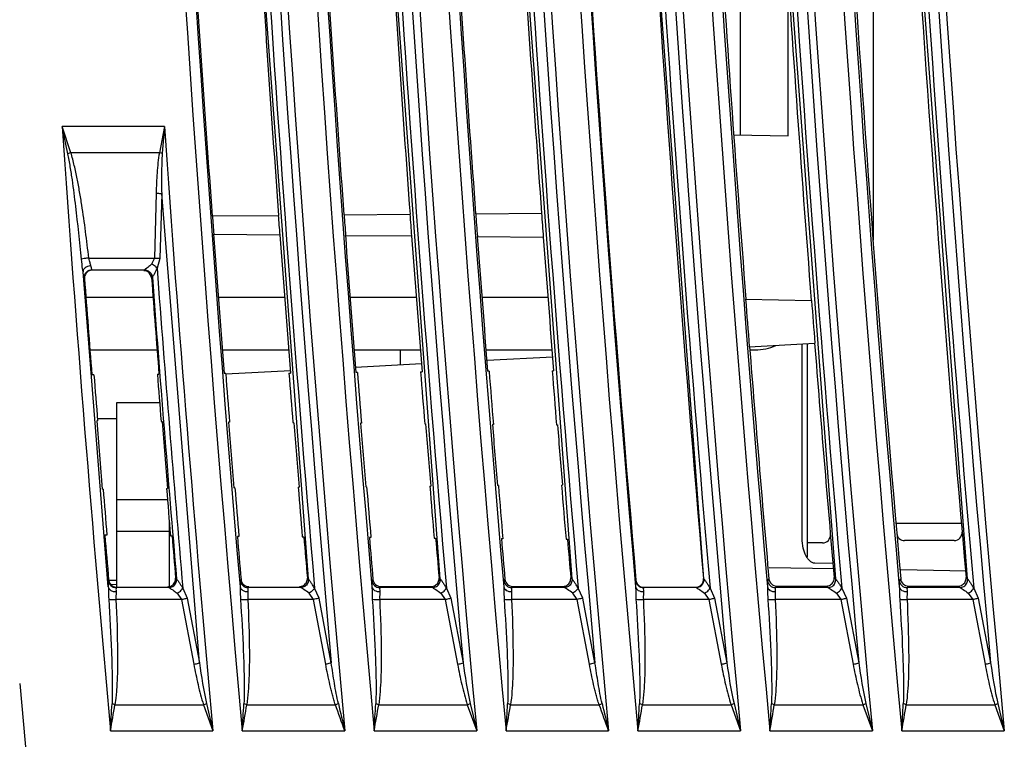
# Model space of a CAD drawing. Header units: millimetres. Extents: x 0 to 700, y 0 to 600.
# Tile 38 of 45: x 396 to 434, y 261 to 288. Entities that reach past the tile are written whole.
import ezdxf

# ---------------------------------------------------------------- set-up
doc = ezdxf.new("R2010")
doc.units = ezdxf.units.MM
doc.header["$LTSCALE"] = 39.111111
doc.layers.get('0').update_dxf_attribs({"linetype": 'CONTINUOUS'})
doc.layers.add('002_AXIS', color=7, linetype='CONTINUOUS')

msp = doc.modelspace()

# ---------------------------------------------------------------- linework, layer by layer
at = {"color": 9, "linetype": 'CONTINUOUS'}
for p, q in [((422.209, 266.84), (420.215, 293.567)), ((427.228, 266.84), (425.213, 293.744)), ((432.247, 266.84), (430.217, 293.838)), ((417.19, 266.84), (415.221, 293.306)), ((412.172, 266.84), (410.233, 292.962)), ((407.153, 266.84), (405.25, 292.535)), ((401.671, 284.058), (397.775, 284.058)), ((398.11, 283.063), (397.775, 284.058)), ((397.998, 283.026), (397.775, 284.058)), ((401.671, 284.058), (401.479, 283.063)), ((401.671, 284.058), (401.592, 283.041)), ((401.479, 283.063), (398.11, 283.063)), ((401.356, 281.524), (401.289, 279.056)), ((401.568, 281.51), (401.501, 279.042)), ((403.003, 263.644), (401.568, 281.51)), ((398.793, 279.056), (401.289, 279.056)), ((401.289, 279.056), (401.18, 278.823)), ((401.501, 279.042), (401.392, 278.669)), ((399.535, 266.54), (398.574, 278.531)), ((398.915, 278.606), (400.915, 278.606)), ((398.929, 278.593), (398.915, 278.606)), ((398.63, 278.271), (398.616, 278.284)), ((401.213, 278.327), (401.183, 278.296)), ((398.684, 277.56), (401.239, 277.56)), ((403.721, 277.56), (406.249, 277.56)), ((408.739, 277.56), (411.26, 277.56)), ((413.758, 277.56), (416.271, 277.56)), ((427.167, 266.896), (427.228, 266.84)), ((432.189, 266.894), (432.247, 266.84)), ((399.549, 266.8), (399.537, 266.787)), ((399.848, 266.526), (399.836, 266.513)), ((401.838, 266.513), (399.836, 266.513)), ((402.099, 266.872), (402.135, 266.84)), ((404.589, 266.823), (404.556, 266.787)), ((406.856, 266.513), (404.855, 266.513)), ((407.153, 266.84), (407.113, 266.876)), ((409.611, 266.827), (409.575, 266.787)), ((411.875, 266.513), (409.873, 266.513)), ((412.128, 266.88), (412.172, 266.84)), ((414.633, 266.83), (414.593, 266.787)), ((416.894, 266.513), (414.892, 266.513)), ((417.19, 266.84), (417.142, 266.884)), ((419.625, 266.801), (419.612, 266.786)), ((419.924, 266.527), (419.911, 266.513)), ((421.912, 266.513), (419.911, 266.513)), ((421.897, 266.527), (421.912, 266.513)), ((422.196, 266.853), (422.209, 266.84)), ((424.684, 266.845), (424.631, 266.786)), ((426.932, 266.513), (424.93, 266.513)), ((429.702, 266.843), (429.65, 266.786)), ((431.951, 266.513), (429.949, 266.513)), ((402.159, 266.296), (402.328, 266.063)), ((402.37, 266.484), (402.539, 266.111)), ((407.347, 266.063), (407.178, 266.296)), ((407.558, 266.111), (407.389, 266.484)), ((412.196, 266.296), (412.366, 266.063)), ((412.408, 266.484), (412.577, 266.111)), ((417.385, 266.063), (417.215, 266.296)), ((417.596, 266.111), (417.426, 266.484)), ((422.234, 266.296), (422.404, 266.063)), ((422.445, 266.484), (422.615, 266.111)), ((427.253, 266.296), (427.423, 266.063)), ((427.465, 266.485), (427.635, 266.111)), ((432.273, 266.296), (432.443, 266.063)), ((432.484, 266.485), (432.654, 266.112)), ((402.328, 266.063), (399.829, 266.063)), ((402.328, 266.063), (402.792, 263.595)), ((402.539, 266.111), (403.003, 263.644)), ((407.347, 266.063), (404.848, 266.063)), ((407.811, 263.595), (407.347, 266.063)), ((408.023, 263.644), (407.558, 266.111)), ((412.366, 266.063), (409.867, 266.063)), ((412.366, 266.063), (412.831, 263.595)), ((412.577, 266.111), (413.042, 263.644)), ((417.385, 266.063), (414.886, 266.063)), ((417.851, 263.595), (417.385, 266.063)), ((418.063, 263.644), (417.596, 266.111)), ((422.404, 266.063), (419.905, 266.063)), ((422.404, 266.063), (422.871, 263.595)), ((422.615, 266.111), (423.083, 263.644)), ((427.423, 266.063), (424.924, 266.063)), ((427.423, 266.063), (427.892, 263.595)), ((427.635, 266.111), (428.103, 263.644)), ((432.443, 266.063), (429.943, 266.063)), ((432.443, 266.063), (432.913, 263.595)), ((432.654, 266.112), (433.124, 263.644)), ((396.163, 262.86), (396.574, 258.328)), ((399.788, 262.056), (403.162, 262.056)), ((403.162, 262.056), (403.519, 261.061)), ((403.274, 262.096), (403.519, 261.061)), ((404.808, 262.056), (408.183, 262.056)), ((409.829, 262.056), (413.203, 262.056)), ((413.203, 262.056), (413.561, 261.061)), ((413.315, 262.096), (413.561, 261.061)), ((414.849, 262.056), (418.224, 262.056)), ((419.87, 262.056), (423.245, 262.056)), ((423.245, 262.056), (423.603, 261.061)), ((423.357, 262.096), (423.603, 261.061)), ((424.891, 262.056), (428.266, 262.056)), ((428.266, 262.056), (428.625, 261.061)), ((428.378, 262.096), (428.625, 261.061)), ((429.912, 262.056), (433.287, 262.056)), ((433.287, 262.056), (433.646, 261.061)), ((433.399, 262.096), (433.646, 261.061)), ((399.617, 261.061), (403.519, 261.061)), ((404.638, 261.061), (408.54, 261.061)), ((409.658, 261.061), (413.561, 261.061)), ((414.679, 261.061), (418.582, 261.061)), ((419.701, 261.061), (423.603, 261.061)), ((424.722, 261.061), (428.625, 261.061)), ((429.744, 261.061), (433.646, 261.061))]:
    msp.add_line(p, q, dxfattribs=at)
at = {"color": 7, "linetype": 'CONTINUOUS'}
for p, q in [((423.6, 283.741), (423.6, 292.687)), ((428.658, 292.16), (428.658, 279.736)), ((425.419, 283.709), (425.419, 289.698)), ((423.345, 283.745), (425.419, 283.709)), ((413.522, 280.743), (416.027, 280.765)), ((416.027, 280.765), (416.029, 280.765)), ((403.502, 280.657), (403.49, 280.654)), ((403.502, 280.657), (406.007, 280.678)), ((406.007, 280.678), (406.017, 280.676)), ((408.512, 280.7), (408.504, 280.698)), ((408.512, 280.7), (411.017, 280.722)), ((411.017, 280.722), (411.023, 280.721)), ((413.522, 280.743), (413.518, 280.743)), ((403.553, 279.962), (403.541, 279.964)), ((403.553, 279.962), (406.061, 279.94)), ((406.061, 279.94), (406.071, 279.942)), ((408.569, 279.919), (408.562, 279.92)), ((408.569, 279.919), (411.078, 279.897)), ((411.078, 279.897), (411.084, 279.898)), ((413.586, 279.875), (413.583, 279.876)), ((413.586, 279.875), (416.095, 279.854)), ((416.095, 279.854), (416.097, 279.854)), ((423.796, 277.487), (426.307, 277.444)), ((398.837, 275.56), (401.392, 275.56)), ((403.875, 275.56), (406.403, 275.56)), ((408.894, 275.56), (411.414, 275.56)), ((410.658, 274.983), (410.658, 275.56)), ((413.913, 275.56), (416.426, 275.56)), ((423.938, 275.679), (426.435, 275.81)), ((423.959, 275.56), (424.158, 275.56)), ((425.949, 268.39), (425.949, 275.795)), ((416.461, 275.287), (413.955, 275.156)), ((406.467, 274.763), (404.006, 274.634)), ((411.464, 275.025), (408.951, 274.894)), ((416.434, 274.766), (416.488, 274.766)), ((398.99, 274.614), (398.91, 274.613)), ((401.403, 274.635), (401.463, 274.635)), ((404.004, 274.658), (403.945, 274.657)), ((406.413, 274.679), (406.472, 274.679)), ((409.018, 274.701), (408.961, 274.701)), ((411.423, 274.722), (411.48, 274.723)), ((414.032, 274.745), (413.977, 274.745)), ((399.858, 273.56), (401.488, 273.56)), ((399.858, 266.526), (399.858, 273.56)), ((399.122, 272.948), (399.858, 272.948)), ((399.129, 272.855), (399.094, 272.856)), ((401.546, 272.834), (401.581, 272.834)), ((404.151, 272.812), (404.116, 272.812)), ((406.564, 272.79), (406.599, 272.79)), ((409.173, 272.768), (409.137, 272.768)), ((411.581, 272.747), (411.616, 272.746)), ((414.194, 272.724), (414.159, 272.724)), ((416.599, 272.703), (416.635, 272.703)), ((399.339, 270.264), (399.304, 270.263)), ((401.753, 270.285), (401.788, 270.285)), ((404.355, 270.308), (404.32, 270.307)), ((406.764, 270.329), (406.799, 270.329)), ((409.37, 270.351), (409.335, 270.351)), ((411.776, 270.372), (411.811, 270.373)), ((414.386, 270.395), (414.351, 270.395)), ((416.788, 270.416), (416.823, 270.416)), ((399.858, 269.86), (401.788, 269.86)), ((401.858, 269.021), (401.858, 266.547)), ((429.525, 268.96), (432.015, 268.96)), ((399.485, 268.505), (399.405, 268.506)), ((399.858, 268.66), (401.858, 268.66)), ((401.903, 268.484), (401.963, 268.484)), ((404.509, 268.461), (404.45, 268.462)), ((406.922, 268.44), (406.98, 268.44)), ((409.532, 268.418), (409.475, 268.418)), ((411.942, 268.397), (411.998, 268.396)), ((414.556, 268.374), (414.501, 268.374)), ((416.962, 268.353), (417.016, 268.352)), ((426.726, 268.21), (426.158, 268.21)), ((431.739, 268.302), (429.85, 268.302)), ((427.173, 267.227), (424.692, 267.27)), ((427.121, 267.429), (426.432, 267.441)), ((432.193, 267.139), (429.708, 267.183)), ((399.858, 266.776), (399.558, 266.776)), ((399.626, 266.635), (399.847, 266.637)), ((409.91, 266.553), (411.829, 266.554)), ((414.932, 266.557), (416.844, 266.558)), ((419.924, 266.527), (421.897, 266.527)), ((424.983, 266.571), (426.869, 266.57)), ((430, 266.569), (431.89, 266.568))]:
    msp.add_line(p, q, dxfattribs=at)
at = {"color": 9, "linetype": 'CONTINUOUS'}
for centre, radius, start, end in [((1491.358, 360.06), 1066.22, 179.866631, 185.327598), ((1491.358, 360.06), 1062.334, 179.866143, 185.347143), ((1491.358, 360.06), 1076.22, 179.882318, 185.277954), ((1491.358, 360.06), 1072.334, 179.881891, 185.297135), ((1491.358, 360.06), 1071.22, 179.872285, 185.30266), ((1491.358, 360.06), 1067.334, 179.87182, 185.322021), ((1491.358, 360.06), 1081.22, 179.896667, 185.253478), ((1491.358, 360.06), 1077.334, 179.896294, 185.272481), ((1491.358, 360.06), 1086.22, 179.915274, 185.229228), ((1491.358, 360.06), 1082.334, 179.91497, 185.248055), ((1491.358, 360.06), 1091.22, 179.938085, 185.205201), ((1491.358, 360.06), 1087.334, 179.937864, 185.223855), ((1491.358, 360.06), 1067.617, 180.009453, 185.181394), ((1491.358, 360.06), 1062.617, 180.004426, 185.205837), ((1491.358, 360.06), 1072.617, 180.018878, 185.15718), ((1491.358, 360.06), 1082.617, 180.050676, 185.109426), ((1491.358, 360.06), 1077.617, 180.032639, 185.133192), ((1491.358, 360.06), 1087.617, 180.072936, 185.08588), ((1491.358, 360.06), 1070.821, 180.166839, 185.010298), ((1491.358, 360.06), 1065.821, 180.162564, 185.03387), ((1491.358, 360.06), 1080.821, 180.188511, 184.963812), ((1491.358, 360.06), 1075.821, 180.175509, 184.986946), ((1491.358, 360.06), 1085.821, 180.205786, 184.940891), ((1491.358, 360.06), 1090.821, 180.22728, 184.918181), ((1491.358, 360.06), 1063, 183.545292, 185.050232), ((1491.358, 360.06), 1073, 183.526728, 185.003054), ((1491.358, 360.06), 1068, 183.533729, 185.026532), ((1491.358, 360.06), 1078, 183.524222, 184.979795), ((1491.358, 360.06), 1083, 183.52615, 184.956751), ((1491.358, 360.06), 1088, 183.532457, 184.93392), ((1491.358, 360.06), 1096.221, 183.97552, 185.181393), ((1491.358, 360.06), 1092.334, 183.989686, 185.199878), ((398.998, 280.237), 2.963, 107.4463, 109.7367), ((400.986, 280.245), 2.861, 77.7866, 80.0768), ((398.916, 278.306), 0.3, 90.1257, 184.1543), ((400.956, 278.288), 0.58, 49.462, 67.2711), ((1491.358, 360.06), 1093, 184.270498, 184.911298), ((1491.358, 360.06), 1093.205, 184.287649, 184.891674), ((399.837, 266.813), 0.3, 184.9846, 269.8979), ((404.855, 266.813), 0.3, 185.007, 269.898), ((409.874, 266.813), 0.3, 185.0296, 269.898), ((414.892, 266.813), 0.3, 185.0524, 269.8981), ((419.911, 266.813), 0.3, 185.0754, 269.8981), ((424.93, 266.813), 0.3, 185.0987, 269.8982), ((429.949, 266.813), 0.3, 185.1221, 269.8982), ((258.386, 269.792), 141.501, 356.46226, 356.88094), ((402.218, 264.882), 2.98, 288.4703, 290.7582), ((263.346, 269.739), 141.557, 356.48546, 356.90391), ((407.223, 264.915), 3.016, 288.547, 290.8068), ((535.429, 291.618), 130.517, 193.07294, 193.53984), ((268.306, 269.684), 141.615, 356.50886, 356.9271), ((412.257, 264.882), 2.981, 288.514, 290.8017), ((273.266, 269.63), 141.673, 356.53249, 356.95049), ((417.262, 264.916), 3.017, 288.5914, 290.8508), ((545.403, 291.709), 130.472, 193.11885, 193.58605), ((278.224, 269.574), 141.732, 356.55634, 356.97411), ((422.296, 264.882), 2.982, 288.5585, 290.8461), ((283.183, 269.518), 141.792, 356.58042, 356.99795), ((427.316, 264.882), 2.982, 288.5811, 290.8686), ((288.14, 269.462), 141.852, 356.60472, 357.02201), ((432.336, 264.882), 2.982, 288.6039, 290.8913)]:
    msp.add_arc(centre, radius, start, end, dxfattribs=at)
at = {"color": 7, "linetype": 'CONTINUOUS'}
for centre, radius, start, end in [((1491.358, 360.06), 1075.783, 183.544319, 184.973182), ((1491.358, 360.06), 1073.217, 183.552802, 184.982313), ((1491.358, 360.06), 1078.25, 184.217342, 184.265907), ((1491.358, 360.06), 1090.75, 184.174633, 184.211216), ((1491.358, 360.06), 1088.25, 184.183096, 184.222054), ((1491.358, 360.06), 1085.75, 184.191598, 184.232941), ((1491.358, 360.06), 1083.25, 184.20014, 184.243879), ((1491.358, 360.06), 1080.75, 184.208721, 184.254867), ((1491.358, 360.06), 1070.75, 184.422828, 184.519883), ((1491.358, 360.06), 1068.25, 184.435557, 184.523441), ((424.158, 277.56), 2, 270, 293.4497), ((426.727, 268.509), 0.299, 269.9118, 4.9594), ((429.85, 268.602), 0.3, 184.8821, 269.9986), ((431.739, 268.601), 0.299, 269.9118, 4.9777), ((404.888, 266.848), 0.299, 184.8865, 270.1044), ((409.909, 266.852), 0.299, 184.909, 270.1044), ((414.932, 266.856), 0.299, 184.9317, 270.1043), ((419.923, 266.826), 0.3, 184.9394, 270.0338), ((421.897, 266.826), 0.299, 269.9528, 5.0295), ((424.983, 266.871), 0.3, 184.9521, 269.9985), ((430, 266.869), 0.3, 184.9757, 269.9985)]:
    msp.add_arc(centre, radius, start, end, dxfattribs=at)
for centre, major_axis, start_param, end_param in [((1490.535, 360.06), (1079.933, 0), -3.079703, -3.06808), ((1492.18, 360.06), (1079.068, 0), -3.079651, -3.068042), ((1490.531, 360.06), (1084.933, 0), -3.079674, -3.068379), ((1492.184, 360.06), (1084.068, 0), -3.079623, -3.068341), ((1490.527, 360.06), (1089.933, 0), -3.07957, -3.068675), ((1492.188, 360.06), (1089.068, 0), -3.079519, -3.068637), ((1491.766, 360.06), (1071.145, 0), -3.078653, -3.064428), ((1490.951, 360.06), (1067.855, 0), -3.07846, -3.064149), ((1491.764, 360.06), (1066.145, 0), -3.078359, -3.054047), ((1490.953, 360.06), (1062.855, 0), -3.078164, -3.053824), ((1490.527, 360.06), (1089.933, 0), -3.06804, -3.063156), ((1492.188, 360.06), (1089.068, 0), -3.067961, -3.063114), ((1490.531, 360.06), (1084.933, 0), -3.06766, -3.062835), ((1492.184, 360.06), (1084.068, 0), -3.06758, -3.062792), ((1490.535, 360.06), (1079.933, 0), -3.067276, -3.06251), ((1492.18, 360.06), (1079.068, 0), -3.067195, -3.062467), ((1490.523, 359.992), (1091.36, 88.559), 3.135328, 3.138679), ((1492.192, 360.06), (1094.068, 0), -3.066789, -3.063434), ((1491.766, 360.06), (1071.145, 0), -3.062736, -3.054459), ((1490.951, 360.06), (1067.855, 0), -3.062614, -3.054238), ((1491.769, 360.093), (1075.23, 86.638), 3.140373, 3.142292), ((1490.94, 360.026), (1091.747, 87.969), 3.139251, 3.140861), ((1491.775, 360.093), (1090.182, 87.843), 3.139405, 3.141057), ((1490.942, 360.026), (1086.763, 87.567), 3.139569, 3.141268), ((1491.773, 360.093), (1085.198, 87.441), 3.139725, 3.141465), ((1490.944, 360.026), (1081.779, 87.166), 3.139891, 3.141678), ((1491.771, 360.093), (1080.214, 87.04), 3.140047, 3.141876), ((1490.946, 360.026), (1076.795, 86.764), 3.140216, 3.142093), ((1490.94, 360.026), (1091.782, 87.972), 3.140858, 3.143233), ((1491.775, 360.093), (1090.147, 87.84), 3.14106, 3.143398), ((1490.942, 360.026), (1086.798, 87.57), 3.141265, 3.14357), ((1491.773, 360.093), (1085.163, 87.439), 3.141468, 3.143736), ((1490.944, 360.026), (1081.814, 87.169), -3.14151, -3.139275), ((1491.771, 360.093), (1080.179, 87.037), -3.141306, -3.139108), ((1490.946, 360.026), (1076.83, 86.767), -3.141096, -3.138932), ((1491.769, 360.093), (1075.195, 86.635), -3.140891, -3.138764), ((1490.94, 360.026), (1091.747, 87.969), -3.13995, -3.138339), ((1491.775, 360.093), (1090.182, 87.843), -3.13979, -3.138138), ((1490.942, 360.026), (1086.763, 87.567), -3.139613, -3.137914), ((1491.773, 360.093), (1085.198, 87.441), -3.139452, -3.137711), ((1490.944, 360.026), (1081.779, 87.166), -3.139273, -3.137485), ((1491.771, 360.093), (1080.214, 87.04), -3.139111, -3.137281), ((1490.946, 360.026), (1076.795, 86.764), -3.13893, -3.137052), ((1491.769, 360.093), (1075.23, 86.638), -3.138766, -3.136847), ((1490.523, 359.992), (1091.36, 88.559), -3.13891, -3.137347), ((1492.192, 360.06), (1094.068, 0), 3.225393, 3.226871), ((1490.527, 360.06), (1089.933, 0), -3.057454, -3.055945), ((1492.188, 360.06), (1089.068, 0), -3.057366, -3.055925), ((1490.531, 360.06), (1084.933, 0), -3.057024, -3.055552), ((1492.184, 360.06), (1084.068, 0), -3.056936, -3.055533), ((1490.535, 360.06), (1079.933, 0), -3.056591, -3.055156), ((1492.18, 360.06), (1079.068, 0), -3.056503, -3.055137)]:
    msp.add_ellipse(centre, major_axis=major_axis, ratio=1, start_param=start_param, end_param=end_param, dxfattribs=at)
at = {"color": 9, "linetype": 'CONTINUOUS'}
for points, knots in [([(398.513, 279.006), (398.448, 279.678), (398.343, 280.686), (398.194, 281.86), (398.091, 282.527), (398.035, 282.861), (397.998, 283.026)], [0, 0, 0, 0, 0.499995, 0.749997, 0.875, 1, 1, 1, 1]), ([(398.793, 279.056), (398.755, 279.393), (398.674, 280.067), (398.555, 280.906), (398.446, 281.575), (398.368, 281.992), (398.301, 282.325), (398.244, 282.573), (398.179, 282.818), (398.144, 282.986), (398.11, 283.063)], [0, 0, 0, 0, 0.249982, 0.499969, 0.624968, 0.74997, 0.812475, 0.87499, 0.937471, 1, 1, 1, 1]), ([(401.479, 283.063), (401.447, 282.939), (401.43, 282.68), (401.376, 282.168), (401.363, 281.782), (401.356, 281.524)], [0, 0, 0, 0, 0.25007, 0.499982, 1, 1, 1, 1]), ([(401.592, 283.041), (401.571, 282.787), (401.563, 282.276), (401.564, 281.765), (401.568, 281.51)], [0, 0, 0, 0, 0.499971, 1, 1, 1, 1]), ([(401.356, 281.524), (401.376, 281.524), (401.446, 281.521), (401.517, 281.516), (401.568, 281.51)], [0, 0, 0, 0, 0.275153, 1, 1, 1, 1]), ([(398.793, 279.056), (398.736, 279.05), (398.642, 279.036), (398.548, 279.019), (398.513, 279.006)], [0, 0, 0, 0, 0.605221, 1, 1, 1, 1]), ([(398.574, 278.531), (398.57, 278.569), (398.549, 278.727), (398.525, 278.885), (398.513, 279.006)], [0, 0, 0, 0, 0.237178, 1, 1, 1, 1]), ([(398.873, 278.761), (398.87, 278.775), (398.854, 278.84), (398.831, 278.903), (398.817, 278.953)], [0, 0, 0, 0, 0.223089, 1, 1, 1, 1]), ([(401.289, 279.056), (401.309, 279.056), (401.379, 279.053), (401.45, 279.048), (401.501, 279.042)], [0, 0, 0, 0, 0.275354, 1, 1, 1, 1]), ([(398.616, 278.284), (398.611, 278.29), (398.607, 278.316), (398.595, 278.363), (398.585, 278.439), (398.578, 278.498), (398.574, 278.531)], [0, 0, 0, 0, 0.090753, 0.292363, 0.599314, 1, 1, 1, 1]), ([(398.873, 278.761), (398.847, 278.759), (398.751, 278.745), (398.655, 278.695), (398.612, 278.639)], [0, 0, 0, 0, 0.27021, 1, 1, 1, 1]), ([(398.915, 278.606), (398.913, 278.608), (398.909, 278.615), (398.906, 278.622), (398.904, 278.627)], [0, 0, 0, 0, 0.352223, 1, 1, 1, 1]), ([(400.957, 278.633), (400.953, 278.629), (400.939, 278.62), (400.926, 278.61), (400.916, 278.606)], [0, 0, 0, 0, 0.353054, 1, 1, 1, 1]), ([(401.18, 278.823), (401.16, 278.803), (401.09, 278.735), (401.014, 278.673), (400.957, 278.633)], [0, 0, 0, 0, 0.290814, 1, 1, 1, 1]), ([(401.392, 278.669), (401.374, 278.626), (401.338, 278.548), (401.291, 278.455), (401.257, 278.395), (401.237, 278.36), (401.223, 278.343), (401.216, 278.328), (401.212, 278.328)], [0, 0, 0, 0, 0.358683, 0.672971, 0.80227, 0.904452, 0.972609, 1, 1, 1, 1]), ([(399.537, 266.787), (399.533, 266.782), (399.533, 266.755), (399.529, 266.708), (399.532, 266.632), (399.533, 266.574), (399.535, 266.54)], [0, 0, 0, 0, 0.087836, 0.288287, 0.596215, 1, 1, 1, 1]), ([(399.535, 266.54), (399.537, 266.503), (399.541, 266.346), (399.542, 266.189), (399.55, 266.069)], [0, 0, 0, 0, 0.236827, 1, 1, 1, 1]), ([(399.836, 266.513), (399.83, 266.509), (399.831, 266.479), (399.829, 266.457), (399.829, 266.44)], [0, 0, 0, 0, 0.299095, 1, 1, 1, 1]), ([(401.839, 266.513), (401.841, 266.512), (401.855, 266.506), (401.868, 266.498), (401.879, 266.491)], [0, 0, 0, 0, 0.142021, 1, 1, 1, 1]), ([(402.135, 266.839), (402.141, 266.84), (402.152, 266.815), (402.165, 266.803), (402.174, 266.791)], [0, 0, 0, 0, 0.291236, 1, 1, 1, 1]), ([(402.174, 266.791), (402.18, 266.783), (402.21, 266.742), (402.238, 266.699), (402.26, 266.666)], [0, 0, 0, 0, 0.210797, 1, 1, 1, 1]), ([(404.556, 266.787), (404.551, 266.781), (404.552, 266.755), (404.548, 266.708), (404.55, 266.632), (404.552, 266.573), (404.553, 266.54)], [0, 0, 0, 0, 0.08783, 0.288279, 0.59621, 1, 1, 1, 1]), ([(404.553, 266.54), (404.561, 266.486), (404.654, 266.379), (404.783, 266.357), (404.852, 266.359)], [0, 0, 0, 0, 0.439919, 1, 1, 1, 1]), ([(404.553, 266.54), (404.556, 266.503), (404.56, 266.346), (404.561, 266.188), (404.568, 266.069)], [0, 0, 0, 0, 0.236827, 1, 1, 1, 1]), ([(404.855, 266.513), (404.851, 266.51), (404.849, 266.493), (404.846, 266.444), (404.849, 266.395), (404.852, 266.359)], [0, 0, 0, 0, 0.090704, 0.290618, 1, 1, 1, 1]), ([(407.178, 266.296), (407.115, 266.347), (407.024, 266.413), (406.914, 266.48), (406.873, 266.508), (406.857, 266.513)], [0, 0, 0, 0, 0.62669, 0.867808, 1, 1, 1, 1]), ([(407.389, 266.484), (407.365, 266.527), (407.317, 266.607), (407.255, 266.702), (407.211, 266.766), (407.185, 266.804), (407.166, 266.823), (407.157, 266.839), (407.153, 266.839)], [0, 0, 0, 0, 0.347546, 0.658009, 0.790297, 0.897642, 0.970409, 1, 1, 1, 1]), ([(409.575, 266.787), (409.57, 266.781), (409.57, 266.755), (409.566, 266.708), (409.569, 266.632), (409.571, 266.573), (409.572, 266.54)], [0, 0, 0, 0, 0.087823, 0.288271, 0.596205, 1, 1, 1, 1]), ([(409.572, 266.54), (409.579, 266.486), (409.673, 266.378), (409.801, 266.357), (409.871, 266.359)], [0, 0, 0, 0, 0.439922, 1, 1, 1, 1]), ([(409.572, 266.54), (409.574, 266.503), (409.578, 266.346), (409.579, 266.188), (409.587, 266.069)], [0, 0, 0, 0, 0.236827, 1, 1, 1, 1]), ([(409.873, 266.513), (409.869, 266.51), (409.868, 266.493), (409.864, 266.444), (409.868, 266.395), (409.871, 266.359)], [0, 0, 0, 0, 0.090687, 0.290597, 1, 1, 1, 1]), ([(411.876, 266.513), (411.892, 266.508), (411.932, 266.48), (412.042, 266.413), (412.133, 266.347), (412.196, 266.296)], [0, 0, 0, 0, 0.131764, 0.373335, 1, 1, 1, 1]), ([(412.172, 266.839), (412.176, 266.84), (412.185, 266.823), (412.204, 266.804), (412.229, 266.765), (412.274, 266.702), (412.335, 266.608), (412.384, 266.527), (412.408, 266.484)], [0, 0, 0, 0, 0.030077, 0.103433, 0.210177, 0.341898, 0.653174, 1, 1, 1, 1]), ([(414.593, 266.787), (414.588, 266.781), (414.589, 266.755), (414.585, 266.708), (414.587, 266.631), (414.589, 266.573), (414.591, 266.54)], [0, 0, 0, 0, 0.087816, 0.288262, 0.596199, 1, 1, 1, 1]), ([(414.591, 266.54), (414.593, 266.503), (414.597, 266.346), (414.598, 266.188), (414.606, 266.068)], [0, 0, 0, 0, 0.236827, 1, 1, 1, 1]), ([(414.591, 266.54), (414.598, 266.486), (414.692, 266.378), (414.82, 266.357), (414.889, 266.359)], [0, 0, 0, 0, 0.439925, 1, 1, 1, 1]), ([(414.892, 266.513), (414.888, 266.51), (414.886, 266.493), (414.883, 266.444), (414.887, 266.395), (414.889, 266.359)], [0, 0, 0, 0, 0.090671, 0.290576, 1, 1, 1, 1]), ([(417.215, 266.296), (417.152, 266.347), (417.061, 266.413), (416.951, 266.48), (416.911, 266.508), (416.894, 266.513)], [0, 0, 0, 0, 0.626616, 0.867765, 1, 1, 1, 1]), ([(417.426, 266.484), (417.402, 266.528), (417.354, 266.608), (417.293, 266.702), (417.248, 266.766), (417.223, 266.804), (417.203, 266.823), (417.195, 266.839), (417.19, 266.839)], [0, 0, 0, 0, 0.347486, 0.657929, 0.79023, 0.8976, 0.970395, 1, 1, 1, 1]), ([(419.612, 266.786), (419.607, 266.781), (419.608, 266.754), (419.604, 266.708), (419.606, 266.631), (419.608, 266.573), (419.61, 266.54)], [0, 0, 0, 0, 0.08781, 0.288254, 0.596194, 1, 1, 1, 1]), ([(419.61, 266.54), (419.617, 266.486), (419.711, 266.378), (419.839, 266.357), (419.908, 266.359)], [0, 0, 0, 0, 0.439928, 1, 1, 1, 1]), ([(419.61, 266.54), (419.612, 266.503), (419.616, 266.345), (419.617, 266.188), (419.625, 266.068)], [0, 0, 0, 0, 0.236827, 1, 1, 1, 1]), ([(419.911, 266.513), (419.907, 266.51), (419.905, 266.493), (419.902, 266.444), (419.906, 266.395), (419.908, 266.359)], [0, 0, 0, 0, 0.090654, 0.290556, 1, 1, 1, 1]), ([(421.913, 266.513), (421.929, 266.508), (421.97, 266.48), (422.08, 266.413), (422.171, 266.347), (422.234, 266.296)], [0, 0, 0, 0, 0.131806, 0.37341, 1, 1, 1, 1]), ([(422.209, 266.839), (422.214, 266.84), (422.222, 266.823), (422.241, 266.804), (422.267, 266.766), (422.312, 266.702), (422.373, 266.608), (422.421, 266.528), (422.445, 266.484)], [0, 0, 0, 0, 0.030092, 0.103478, 0.210246, 0.341978, 0.653235, 1, 1, 1, 1]), ([(424.631, 266.786), (424.626, 266.781), (424.627, 266.754), (424.623, 266.708), (424.625, 266.631), (424.627, 266.573), (424.629, 266.54)], [0, 0, 0, 0, 0.087803, 0.288246, 0.596189, 1, 1, 1, 1]), ([(424.629, 266.54), (424.631, 266.503), (424.635, 266.345), (424.637, 266.188), (424.645, 266.068)], [0, 0, 0, 0, 0.236826, 1, 1, 1, 1]), ([(424.629, 266.54), (424.636, 266.486), (424.73, 266.378), (424.858, 266.357), (424.927, 266.359)], [0, 0, 0, 0, 0.439931, 1, 1, 1, 1]), ([(424.93, 266.513), (424.926, 266.51), (424.924, 266.493), (424.921, 266.444), (424.925, 266.395), (424.927, 266.359)], [0, 0, 0, 0, 0.090638, 0.290535, 1, 1, 1, 1]), ([(426.932, 266.513), (426.949, 266.508), (426.989, 266.48), (427.099, 266.413), (427.19, 266.347), (427.253, 266.296)], [0, 0, 0, 0, 0.131827, 0.373448, 1, 1, 1, 1]), ([(427.228, 266.839), (427.233, 266.84), (427.241, 266.823), (427.261, 266.804), (427.286, 266.766), (427.331, 266.703), (427.392, 266.608), (427.441, 266.528), (427.465, 266.485)], [0, 0, 0, 0, 0.0301, 0.103501, 0.210281, 0.342018, 0.653266, 1, 1, 1, 1]), ([(429.65, 266.786), (429.645, 266.781), (429.646, 266.754), (429.642, 266.707), (429.645, 266.631), (429.647, 266.573), (429.648, 266.54)], [0, 0, 0, 0, 0.087796, 0.288237, 0.596183, 1, 1, 1, 1]), ([(429.648, 266.54), (429.65, 266.502), (429.655, 266.345), (429.656, 266.188), (429.664, 266.068)], [0, 0, 0, 0, 0.236826, 1, 1, 1, 1]), ([(429.648, 266.54), (429.655, 266.486), (429.749, 266.378), (429.877, 266.357), (429.947, 266.359)], [0, 0, 0, 0, 0.439934, 1, 1, 1, 1]), ([(429.949, 266.513), (429.945, 266.51), (429.943, 266.493), (429.94, 266.444), (429.944, 266.395), (429.947, 266.359)], [0, 0, 0, 0, 0.090621, 0.290514, 1, 1, 1, 1]), ([(431.952, 266.513), (431.968, 266.508), (432.008, 266.48), (432.118, 266.413), (432.21, 266.347), (432.273, 266.296)], [0, 0, 0, 0, 0.131848, 0.373486, 1, 1, 1, 1]), ([(432.248, 266.839), (432.252, 266.84), (432.261, 266.823), (432.28, 266.804), (432.305, 266.766), (432.35, 266.703), (432.412, 266.608), (432.46, 266.528), (432.484, 266.485)], [0, 0, 0, 0, 0.030109, 0.103524, 0.210317, 0.342059, 0.653297, 1, 1, 1, 1]), ([(399.833, 266.359), (399.834, 266.345), (399.835, 266.281), (399.828, 266.218), (399.827, 266.169)], [0, 0, 0, 0, 0.223068, 1, 1, 1, 1]), ([(401.879, 266.491), (401.888, 266.486), (401.934, 266.457), (401.979, 266.428), (402.014, 266.403)], [0, 0, 0, 0, 0.206495, 1, 1, 1, 1]), ([(404.852, 266.359), (404.854, 266.337), (404.851, 266.239), (404.842, 266.14), (404.848, 266.063)], [0, 0, 0, 0, 0.217772, 1, 1, 1, 1]), ([(407.389, 266.484), (407.381, 266.472), (407.344, 266.421), (407.298, 266.378), (407.259, 266.349)], [0, 0, 0, 0, 0.232891, 1, 1, 1, 1]), ([(409.871, 266.359), (409.872, 266.337), (409.87, 266.239), (409.861, 266.14), (409.867, 266.063)], [0, 0, 0, 0, 0.217772, 1, 1, 1, 1]), ([(414.889, 266.359), (414.891, 266.337), (414.889, 266.239), (414.88, 266.14), (414.886, 266.063)], [0, 0, 0, 0, 0.217773, 1, 1, 1, 1]), ([(417.426, 266.484), (417.418, 266.472), (417.381, 266.421), (417.335, 266.378), (417.297, 266.349)], [0, 0, 0, 0, 0.232879, 1, 1, 1, 1]), ([(419.908, 266.359), (419.91, 266.337), (419.908, 266.239), (419.899, 266.14), (419.905, 266.063)], [0, 0, 0, 0, 0.217773, 1, 1, 1, 1]), ([(424.927, 266.359), (424.929, 266.337), (424.927, 266.239), (424.918, 266.14), (424.924, 266.063)], [0, 0, 0, 0, 0.217773, 1, 1, 1, 1]), ([(429.947, 266.359), (429.948, 266.337), (429.946, 266.239), (429.937, 266.14), (429.943, 266.063)], [0, 0, 0, 0, 0.217774, 1, 1, 1, 1]), ([(399.55, 266.069), (399.592, 265.407), (399.648, 264.413), (399.689, 263.088), (399.693, 262.424), (399.677, 262.093)], [0, 0, 0, 0, 0.50002, 0.750028, 1, 1, 1, 1]), ([(399.55, 266.069), (399.586, 266.061), (399.68, 266.059), (399.773, 266.06), (399.829, 266.063)], [0, 0, 0, 0, 0.394495, 1, 1, 1, 1]), ([(399.829, 266.063), (399.861, 265.395), (399.9, 264.06), (399.881, 262.717), (399.788, 262.056)], [0, 0, 0, 0, 0.500191, 1, 1, 1, 1]), ([(402.328, 266.063), (402.348, 266.067), (402.419, 266.08), (402.489, 266.096), (402.539, 266.111)], [0, 0, 0, 0, 0.274909, 1, 1, 1, 1]), ([(404.568, 266.069), (404.604, 266.061), (404.698, 266.059), (404.791, 266.06), (404.848, 266.063)], [0, 0, 0, 0, 0.394494, 1, 1, 1, 1]), ([(404.568, 266.069), (404.611, 265.407), (404.668, 264.413), (404.71, 263.088), (404.714, 262.424), (404.697, 262.093)], [0, 0, 0, 0, 0.50002, 0.750028, 1, 1, 1, 1]), ([(404.848, 266.063), (404.88, 265.395), (404.913, 264.392), (404.901, 263.055), (404.855, 262.387), (404.808, 262.056)], [0, 0, 0, 0, 0.500045, 0.750068, 1, 1, 1, 1]), ([(407.558, 266.111), (407.543, 266.107), (407.473, 266.088), (407.403, 266.073), (407.347, 266.063)], [0, 0, 0, 0, 0.21504, 1, 1, 1, 1]), ([(409.587, 266.069), (409.623, 266.061), (409.717, 266.059), (409.81, 266.06), (409.867, 266.063)], [0, 0, 0, 0, 0.394493, 1, 1, 1, 1]), ([(409.587, 266.069), (409.63, 265.407), (409.687, 264.413), (409.73, 263.088), (409.734, 262.424), (409.718, 262.093)], [0, 0, 0, 0, 0.50002, 0.750028, 1, 1, 1, 1]), ([(409.867, 266.063), (409.899, 265.395), (409.933, 264.392), (409.921, 263.055), (409.875, 262.387), (409.829, 262.056)], [0, 0, 0, 0, 0.500045, 0.750069, 1, 1, 1, 1]), ([(412.366, 266.063), (412.385, 266.067), (412.456, 266.08), (412.527, 266.097), (412.577, 266.111)], [0, 0, 0, 0, 0.274908, 1, 1, 1, 1]), ([(414.606, 266.068), (414.649, 265.407), (414.707, 264.413), (414.75, 263.088), (414.754, 262.424), (414.738, 262.093)], [0, 0, 0, 0, 0.50002, 0.750028, 1, 1, 1, 1]), ([(414.606, 266.068), (414.642, 266.061), (414.736, 266.059), (414.829, 266.06), (414.886, 266.063)], [0, 0, 0, 0, 0.394492, 1, 1, 1, 1]), ([(414.886, 266.063), (414.918, 265.395), (414.952, 264.392), (414.941, 263.055), (414.896, 262.387), (414.849, 262.056)], [0, 0, 0, 0, 0.500045, 0.750069, 1, 1, 1, 1]), ([(417.596, 266.111), (417.581, 266.107), (417.511, 266.088), (417.44, 266.073), (417.385, 266.063)], [0, 0, 0, 0, 0.21504, 1, 1, 1, 1]), ([(419.625, 266.068), (419.661, 266.061), (419.755, 266.059), (419.848, 266.06), (419.905, 266.063)], [0, 0, 0, 0, 0.394491, 1, 1, 1, 1]), ([(419.625, 266.068), (419.669, 265.406), (419.727, 264.413), (419.77, 263.088), (419.775, 262.424), (419.759, 262.093)], [0, 0, 0, 0, 0.50002, 0.750029, 1, 1, 1, 1]), ([(419.905, 266.063), (419.938, 265.395), (419.972, 264.392), (419.962, 263.055), (419.916, 262.387), (419.87, 262.056)], [0, 0, 0, 0, 0.500045, 0.750069, 1, 1, 1, 1]), ([(422.404, 266.063), (422.423, 266.067), (422.494, 266.081), (422.565, 266.097), (422.615, 266.111)], [0, 0, 0, 0, 0.274907, 1, 1, 1, 1]), ([(424.645, 266.068), (424.688, 265.406), (424.747, 264.413), (424.791, 263.087), (424.796, 262.424), (424.78, 262.092)], [0, 0, 0, 0, 0.50002, 0.750029, 1, 1, 1, 1]), ([(424.645, 266.068), (424.681, 266.061), (424.775, 266.059), (424.868, 266.06), (424.924, 266.063)], [0, 0, 0, 0, 0.394491, 1, 1, 1, 1]), ([(424.924, 266.063), (424.957, 265.395), (424.992, 264.392), (424.982, 263.055), (424.937, 262.387), (424.891, 262.056)], [0, 0, 0, 0, 0.500045, 0.750069, 1, 1, 1, 1]), ([(427.423, 266.063), (427.443, 266.067), (427.514, 266.081), (427.584, 266.097), (427.635, 266.111)], [0, 0, 0, 0, 0.274906, 1, 1, 1, 1]), ([(429.664, 266.068), (429.708, 265.406), (429.767, 264.413), (429.811, 263.087), (429.817, 262.424), (429.801, 262.092)], [0, 0, 0, 0, 0.50002, 0.750029, 1, 1, 1, 1]), ([(429.664, 266.068), (429.7, 266.061), (429.794, 266.059), (429.887, 266.06), (429.943, 266.063)], [0, 0, 0, 0, 0.39449, 1, 1, 1, 1]), ([(429.943, 266.063), (429.977, 265.395), (430.012, 264.392), (430.003, 263.055), (429.958, 262.387), (429.912, 262.056)], [0, 0, 0, 0, 0.500045, 0.750069, 1, 1, 1, 1]), ([(432.443, 266.063), (432.462, 266.067), (432.533, 266.081), (432.604, 266.097), (432.654, 266.112)], [0, 0, 0, 0, 0.274905, 1, 1, 1, 1]), ([(402.792, 263.595), (402.811, 263.599), (402.882, 263.613), (402.953, 263.629), (403.003, 263.644)], [0, 0, 0, 0, 0.274905, 1, 1, 1, 1]), ([(402.792, 263.595), (402.841, 263.336), (402.918, 262.947), (403.048, 262.435), (403.119, 262.18), (403.162, 262.056)], [0, 0, 0, 0, 0.499971, 0.749954, 1, 1, 1, 1]), ([(408.023, 263.644), (408.008, 263.639), (407.938, 263.62), (407.867, 263.605), (407.811, 263.595)], [0, 0, 0, 0, 0.215024, 1, 1, 1, 1]), ([(408.183, 262.056), (408.156, 262.116), (408.121, 262.244), (408.071, 262.436), (408.018, 262.627), (407.927, 263.012), (407.86, 263.336), (407.811, 263.595)], [0, 0, 0, 0, 0.124928, 0.250172, 0.375052, 0.500061, 1, 1, 1, 1]), ([(408.295, 262.096), (408.233, 262.35), (408.143, 262.867), (408.061, 263.384), (408.023, 263.644)], [0, 0, 0, 0, 0.499982, 1, 1, 1, 1]), ([(412.831, 263.595), (412.851, 263.599), (412.922, 263.613), (412.992, 263.629), (413.042, 263.644)], [0, 0, 0, 0, 0.274904, 1, 1, 1, 1]), ([(412.831, 263.595), (412.88, 263.336), (412.959, 262.947), (413.089, 262.435), (413.159, 262.18), (413.203, 262.056)], [0, 0, 0, 0, 0.499971, 0.749954, 1, 1, 1, 1]), ([(418.063, 263.644), (418.048, 263.639), (417.978, 263.621), (417.907, 263.605), (417.851, 263.595)], [0, 0, 0, 0, 0.215023, 1, 1, 1, 1]), ([(418.224, 262.056), (418.197, 262.116), (418.162, 262.244), (418.112, 262.436), (418.058, 262.627), (417.968, 263.012), (417.9, 263.336), (417.851, 263.595)], [0, 0, 0, 0, 0.124928, 0.250172, 0.375052, 0.500061, 1, 1, 1, 1]), ([(418.336, 262.096), (418.274, 262.35), (418.183, 262.867), (418.101, 263.385), (418.063, 263.644)], [0, 0, 0, 0, 0.499982, 1, 1, 1, 1]), ([(422.871, 263.595), (422.891, 263.599), (422.962, 263.613), (423.032, 263.629), (423.083, 263.644)], [0, 0, 0, 0, 0.274903, 1, 1, 1, 1]), ([(422.871, 263.595), (422.921, 263.336), (422.999, 262.947), (423.13, 262.435), (423.201, 262.18), (423.245, 262.056)], [0, 0, 0, 0, 0.499971, 0.749954, 1, 1, 1, 1]), ([(427.892, 263.595), (427.911, 263.599), (427.982, 263.613), (428.053, 263.629), (428.103, 263.644)], [0, 0, 0, 0, 0.274902, 1, 1, 1, 1]), ([(427.892, 263.595), (427.941, 263.336), (428.02, 262.947), (428.151, 262.435), (428.222, 262.18), (428.266, 262.056)], [0, 0, 0, 0, 0.499971, 0.749954, 1, 1, 1, 1]), ([(432.913, 263.595), (432.932, 263.599), (433.003, 263.613), (433.073, 263.629), (433.124, 263.644)], [0, 0, 0, 0, 0.274901, 1, 1, 1, 1]), ([(432.913, 263.595), (432.962, 263.336), (433.041, 262.947), (433.172, 262.435), (433.243, 262.18), (433.287, 262.056)], [0, 0, 0, 0, 0.499971, 0.749954, 1, 1, 1, 1])]:
    msp.add_open_spline(points, degree=3, knots=knots, dxfattribs=at)
for points in [[(398.817, 278.953), (398.807, 278.987), (398.799, 279.022), (398.793, 279.056)], [(398.612, 278.639), (398.589, 278.609), (398.573, 278.569), (398.574, 278.531)], [(398.89, 278.679), (398.883, 278.706), (398.878, 278.733), (398.873, 278.761)], [(398.904, 278.627), (398.898, 278.644), (398.894, 278.661), (398.89, 278.679)], [(401.333, 278.729), (401.354, 278.711), (401.374, 278.691), (401.392, 278.669)], [(399.535, 266.54), (399.539, 266.505), (399.559, 266.471), (399.583, 266.446)], [(402.26, 266.666), (402.299, 266.607), (402.336, 266.546), (402.37, 266.484)], [(399.583, 266.446), (399.613, 266.416), (399.651, 266.394), (399.691, 266.38)], [(399.691, 266.38), (399.737, 266.364), (399.785, 266.357), (399.833, 266.359)], [(399.827, 266.169), (399.826, 266.133), (399.826, 266.098), (399.829, 266.063)], [(399.829, 266.44), (399.83, 266.413), (399.831, 266.386), (399.833, 266.359)], [(402.014, 266.403), (402.064, 266.369), (402.112, 266.334), (402.159, 266.296)], [(402.159, 266.296), (402.216, 266.326), (402.269, 266.367), (402.314, 266.413)], [(402.314, 266.413), (402.335, 266.435), (402.354, 266.459), (402.37, 266.484)], [(407.259, 266.349), (407.234, 266.329), (407.206, 266.311), (407.178, 266.296)], [(412.196, 266.296), (412.254, 266.326), (412.306, 266.367), (412.351, 266.414)], [(412.351, 266.414), (412.372, 266.435), (412.391, 266.459), (412.408, 266.484)], [(417.297, 266.349), (417.271, 266.329), (417.244, 266.311), (417.215, 266.296)], [(422.234, 266.296), (422.291, 266.326), (422.344, 266.367), (422.389, 266.414)], [(422.389, 266.414), (422.41, 266.436), (422.429, 266.459), (422.445, 266.484)], [(427.253, 266.296), (427.311, 266.326), (427.364, 266.367), (427.408, 266.414)], [(427.408, 266.414), (427.429, 266.436), (427.448, 266.459), (427.465, 266.485)], [(432.273, 266.296), (432.33, 266.326), (432.383, 266.367), (432.428, 266.414)], [(432.428, 266.414), (432.448, 266.436), (432.468, 266.459), (432.484, 266.485)], [(403.003, 263.644), (403.078, 263.125), (403.156, 262.606), (403.274, 262.096)], [(413.042, 263.644), (413.118, 263.125), (413.196, 262.606), (413.315, 262.096)], [(423.083, 263.644), (423.159, 263.125), (423.237, 262.606), (423.357, 262.096)], [(428.103, 263.644), (428.18, 263.126), (428.258, 262.606), (428.378, 262.096)], [(433.124, 263.644), (433.201, 263.126), (433.279, 262.606), (433.399, 262.096)], [(399.617, 261.061), (399.675, 261.392), (399.734, 261.724), (399.788, 262.056)], [(399.788, 262.056), (399.751, 262.067), (399.713, 262.08), (399.677, 262.093)], [(404.638, 261.061), (404.696, 261.392), (404.754, 261.724), (404.808, 262.056)], [(404.808, 262.056), (404.771, 262.067), (404.734, 262.08), (404.697, 262.093)], [(408.54, 261.061), (408.419, 261.392), (408.299, 261.723), (408.183, 262.056)], [(409.658, 261.061), (409.716, 261.392), (409.775, 261.724), (409.829, 262.056)], [(409.829, 262.056), (409.791, 262.067), (409.754, 262.08), (409.718, 262.093)], [(414.679, 261.061), (414.737, 261.392), (414.796, 261.724), (414.849, 262.056)], [(414.849, 262.056), (414.812, 262.067), (414.775, 262.079), (414.738, 262.093)], [(418.582, 261.061), (418.461, 261.392), (418.34, 261.723), (418.224, 262.056)], [(419.701, 261.061), (419.758, 261.392), (419.816, 261.724), (419.87, 262.056)], [(419.87, 262.056), (419.833, 262.067), (419.796, 262.079), (419.759, 262.093)], [(424.722, 261.061), (424.78, 261.392), (424.838, 261.724), (424.891, 262.056)], [(424.891, 262.056), (424.854, 262.067), (424.817, 262.079), (424.78, 262.092)], [(429.744, 261.061), (429.801, 261.392), (429.859, 261.724), (429.912, 262.056)], [(429.912, 262.056), (429.875, 262.067), (429.838, 262.079), (429.801, 262.092)]]:
    msp.add_open_spline(points, degree=3, dxfattribs=at)
at = {"color": 7, "linetype": 'CONTINUOUS'}
for points, knots in [([(398.929, 278.593), (398.875, 278.593), (398.764, 278.563), (398.686, 278.478), (398.662, 278.43)], [0, 0, 0, 0, 0.500033, 1, 1, 1, 1]), ([(426.432, 267.441), (426.292, 267.444), (426.093, 267.679), (425.978, 268.023), (425.949, 268.263), (425.949, 268.39)], [0, 0, 0, 0, 0.372098, 0.662068, 1, 1, 1, 1]), ([(401.801, 266.547), (401.855, 266.547), (401.967, 266.578), (402.044, 266.664), (402.069, 266.713)], [0, 0, 0, 0, 0.500025, 1, 1, 1, 1]), ([(401.839, 266.512), (401.893, 266.513), (402.003, 266.544), (402.08, 266.629), (402.104, 266.678)], [0, 0, 0, 0, 0.499059, 1, 1, 1, 1]), ([(406.815, 266.551), (406.87, 266.551), (406.981, 266.582), (407.059, 266.668), (407.083, 266.717)], [0, 0, 0, 0, 0.500067, 1, 1, 1, 1]), ([(407.153, 266.84), (407.158, 266.785), (407.137, 266.672), (407.059, 266.587), (407.013, 266.558)], [0, 0, 0, 0, 0.500525, 1, 1, 1, 1]), ([(411.829, 266.554), (411.884, 266.554), (411.995, 266.586), (412.073, 266.671), (412.097, 266.72)], [0, 0, 0, 0, 0.500026, 1, 1, 1, 1]), ([(411.876, 266.512), (411.93, 266.513), (412.04, 266.544), (412.117, 266.63), (412.141, 266.678)], [0, 0, 0, 0, 0.499058, 1, 1, 1, 1]), ([(416.844, 266.558), (416.899, 266.558), (417.01, 266.59), (417.088, 266.676), (417.112, 266.725)], [0, 0, 0, 0, 0.500067, 1, 1, 1, 1]), ([(417.19, 266.84), (417.195, 266.786), (417.174, 266.672), (417.096, 266.587), (417.05, 266.558)], [0, 0, 0, 0, 0.500525, 1, 1, 1, 1]), ([(421.913, 266.512), (421.967, 266.513), (422.078, 266.544), (422.155, 266.63), (422.179, 266.678)], [0, 0, 0, 0, 0.499057, 1, 1, 1, 1]), ([(426.869, 266.57), (426.923, 266.57), (427.035, 266.601), (427.113, 266.687), (427.137, 266.736)], [0, 0, 0, 0, 0.500047, 1, 1, 1, 1]), ([(426.932, 266.512), (426.986, 266.513), (427.097, 266.544), (427.174, 266.63), (427.198, 266.678)], [0, 0, 0, 0, 0.499057, 1, 1, 1, 1]), ([(431.89, 266.568), (431.945, 266.568), (432.056, 266.599), (432.134, 266.685), (432.158, 266.734)], [0, 0, 0, 0, 0.500048, 1, 1, 1, 1]), ([(431.952, 266.512), (432.006, 266.513), (432.116, 266.544), (432.193, 266.63), (432.217, 266.678)], [0, 0, 0, 0, 0.499056, 1, 1, 1, 1])]:
    msp.add_open_spline(points, degree=3, knots=knots, dxfattribs=at)
for points in [[(401.027, 278.537), (400.984, 278.56), (400.933, 278.573), (400.884, 278.573)], [(400.915, 278.606), (401.011, 278.606), (401.115, 278.549), (401.166, 278.468)], [(401.183, 278.296), (401.176, 278.391), (401.111, 278.491), (401.027, 278.537)], [(398.662, 278.43), (398.638, 278.382), (398.626, 278.325), (398.63, 278.271)], [(401.166, 278.468), (401.192, 278.426), (401.209, 278.377), (401.213, 278.327)], [(427.137, 266.736), (427.161, 266.785), (427.172, 266.842), (427.167, 266.896)], [(432.158, 266.734), (432.183, 266.783), (432.193, 266.84), (432.189, 266.894)], [(399.549, 266.8), (399.557, 266.706), (399.622, 266.607), (399.705, 266.562)], [(399.705, 266.562), (399.748, 266.539), (399.799, 266.526), (399.848, 266.526)], [(402.069, 266.713), (402.093, 266.761), (402.104, 266.818), (402.099, 266.872)], [(402.104, 266.678), (402.128, 266.727), (402.139, 266.784), (402.134, 266.839)], [(407.013, 266.558), (406.967, 266.529), (406.911, 266.513), (406.856, 266.513)], [(407.083, 266.717), (407.107, 266.766), (407.118, 266.822), (407.113, 266.876)], [(412.097, 266.72), (412.121, 266.769), (412.132, 266.826), (412.128, 266.88)], [(412.141, 266.678), (412.165, 266.727), (412.176, 266.785), (412.171, 266.839)], [(417.05, 266.558), (417.004, 266.529), (416.948, 266.513), (416.894, 266.513)], [(417.112, 266.725), (417.136, 266.773), (417.147, 266.83), (417.142, 266.884)], [(422.179, 266.678), (422.203, 266.727), (422.214, 266.785), (422.209, 266.839)], [(427.198, 266.678), (427.222, 266.727), (427.233, 266.785), (427.228, 266.839)], [(432.217, 266.678), (432.241, 266.727), (432.252, 266.785), (432.247, 266.839)]]:
    msp.add_open_spline(points, degree=3, dxfattribs=at)
at = {"layer": '002_AXIS', "color": 7, "linetype": 'CONTINUOUS'}
msp.add_line((426.158, 267.678), (426.158, 275.795), dxfattribs=at)

doc.saveas('drawing.dxf')
